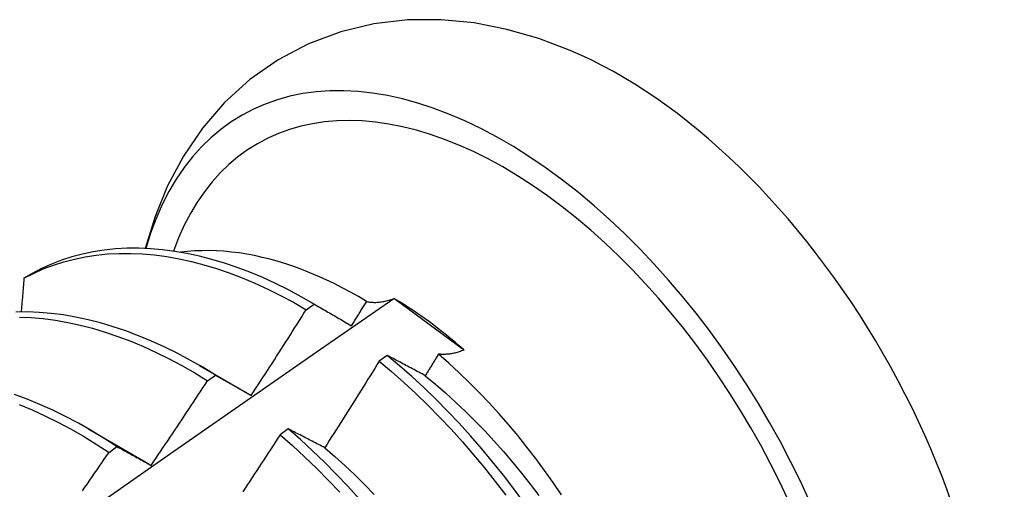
# Model space of a CAD drawing. Header units: inches. Extents: x 23 to 668, y 73 to 305.
# Tile 145 of 148: x 645.716 to 646.026, y 245.956 to 246.103. Entities that reach past the tile are written whole.
import ezdxf

# ---------------------------------------------------------------- set-up
doc = ezdxf.new("R2010")
doc.units = ezdxf.units.IN
doc.header["$MEASUREMENT"] = 0
doc.layers.add('Visible Edges(ANSI)', color=7, linetype='Continuous', lineweight=25)

msp = doc.modelspace()

# ---------------------------------------------------------------- linework, layer by layer
at = {"layer": 'Visible Edges(ANSI)'}
for p, q in [((645.7198, 246.02343), (645.71724, 246.02195)), ((645.80602, 246.01207), (645.8085, 246.01385)), ((645.80724, 246.01459), (645.81185, 246.01192)), ((645.83357, 246.01557), (645.83385, 246.01547)), ((645.83385, 246.01547), (645.85552, 245.99956)), ((645.83147, 245.99771), (645.82898, 245.99587)), ((645.85552, 245.99956), (645.85564, 245.99936)), ((645.77244, 245.99455), (645.78841, 245.98531)), ((645.77501, 245.98971), (645.77749, 245.99151)), ((645.78841, 245.98531), (645.78874, 245.98512)), ((645.73764, 245.97451), (645.75361, 245.96527)), ((645.80033, 245.97461), (645.79784, 245.97276)), ((645.74399, 245.96722), (645.74647, 245.96903))]:
    msp.add_line(p, q, dxfattribs=at)
at = {"layer": 'Visible Edges(ANSI)', "flags": 128}
for points in [[(645.88906, 246.09359), (645.87922, 246.09731), (645.86916, 246.10022), (645.85889, 246.10222), (645.84844, 246.10325), (645.83787, 246.10319), (645.8273, 246.10196), (645.81687, 246.09948), (645.80676, 246.09569), (645.79718, 246.09065), (645.78831, 246.08445), (645.78034, 246.07721), (645.77335, 246.06911), (645.76738, 246.06034), (645.76243, 246.05104), (645.75846, 246.04134), (645.75539, 246.03133)], [(645.8085, 246.01385), (645.80446, 246.01616), (645.80042, 246.01832), (645.79638, 246.02031), (645.79234, 246.02215), (645.78832, 246.02383), (645.78431, 246.02535), (645.78032, 246.0267), (645.77635, 246.02788), (645.77241, 246.0289), (645.76851, 246.02974), (645.76464, 246.03041), (645.76082, 246.03091), (645.75704, 246.03124), (645.75332, 246.03139), (645.74965, 246.03137), (645.74604, 246.03118), (645.74249, 246.03081), (645.73902, 246.03027), (645.73561, 246.02956), (645.73228, 246.02867), (645.72903, 246.02761), (645.72587, 246.02639), (645.72279, 246.02499), (645.7198, 246.02343)], [(645.71724, 246.02195), (645.72024, 246.0235), (645.72332, 246.02488), (645.72649, 246.0261), (645.72975, 246.02714), (645.73308, 246.02801), (645.73649, 246.02872), (645.73997, 246.02924), (645.74352, 246.0296), (645.74714, 246.02978), (645.75081, 246.02979), (645.75454, 246.02962), (645.75832, 246.02928), (645.76215, 246.02876), (645.76602, 246.02808), (645.76992, 246.02722), (645.77386, 246.02619), (645.77783, 246.025), (645.78182, 246.02364), (645.78584, 246.02211), (645.78986, 246.02042), (645.7939, 246.01857), (645.79794, 246.01656), (645.80198, 246.01439), (645.80602, 246.01207)], [(645.82503, 246.01466), (645.82248, 246.01617), (645.81993, 246.0176), (645.81738, 246.01897), (645.81482, 246.02026), (645.81227, 246.02148), (645.80972, 246.02263), (645.80719, 246.0237), (645.80466, 246.0247), (645.80214, 246.02562), (645.79964, 246.02646), (645.79715, 246.02723), (645.79467, 246.02792), (645.7922, 246.02853), (645.78975, 246.02907), (645.78732, 246.02953), (645.78491, 246.02991), (645.78251, 246.03021), (645.78014, 246.03043), (645.77779, 246.03058), (645.77546, 246.03064), (645.77316, 246.03063), (645.77088, 246.03054), (645.76864, 246.03037), (645.76643, 246.03012)], [(645.71724, 246.02195), (645.71721, 246.02151), (645.71717, 246.02107), (645.71713, 246.02063), (645.71709, 246.02019), (645.71706, 246.01975), (645.71702, 246.01931), (645.71698, 246.01886), (645.71694, 246.01842), (645.71691, 246.01798), (645.71687, 246.01754), (645.71683, 246.0171), (645.71679, 246.01666), (645.71676, 246.01622), (645.71672, 246.01578), (645.71668, 246.01534), (645.71664, 246.0149), (645.71661, 246.01446), (645.71657, 246.01401), (645.71653, 246.01357), (645.71649, 246.01313), (645.71645, 246.01269), (645.71641, 246.01225), (645.71638, 246.01181), (645.71634, 246.01136)], [(645.69521, 245.91907), (645.71828, 245.9353), (645.74135, 245.95148), (645.76441, 245.96759), (645.78747, 245.98364), (645.81052, 245.99963), (645.83357, 246.01557)], [(645.8085, 246.01385), (645.80898, 246.01358), (645.80946, 246.0133), (645.80994, 246.01302), (645.81043, 246.01274), (645.81091, 246.01246), (645.8114, 246.01218), (645.81188, 246.0119), (645.81237, 246.01162), (645.81286, 246.01134), (645.81334, 246.01105), (645.81383, 246.01077), (645.81432, 246.01049), (645.81481, 246.0102), (645.81531, 246.00991), (645.8158, 246.00963), (645.81629, 246.00934), (645.81678, 246.00905), (645.81728, 246.00876), (645.81777, 246.00847), (645.81827, 246.00818), (645.81877, 246.00789), (645.81926, 246.00759), (645.81976, 246.0073), (645.82026, 246.00701)], [(645.82026, 246.00701), (645.82046, 246.00732), (645.82066, 246.00764), (645.82086, 246.00796), (645.82106, 246.00828), (645.82126, 246.0086), (645.82146, 246.00892), (645.82166, 246.00924), (645.82186, 246.00955), (645.82206, 246.00987), (645.82225, 246.01019), (645.82245, 246.01051), (645.82265, 246.01083), (645.82285, 246.01115), (645.82305, 246.01147), (645.82325, 246.01179), (645.82345, 246.01211), (645.82365, 246.01243), (645.82384, 246.01274), (645.82404, 246.01306), (645.82424, 246.01338), (645.82444, 246.0137), (645.82464, 246.01402), (645.82483, 246.01434), (645.82503, 246.01466)], [(645.82503, 246.01466), (645.82534, 246.01459), (645.82565, 246.01454), (645.82596, 246.01449), (645.82628, 246.01445), (645.8266, 246.01442), (645.82693, 246.01439), (645.82727, 246.01438), (645.8276, 246.01438), (645.82795, 246.01438), (645.82829, 246.0144), (645.82864, 246.01442), (645.829, 246.01446), (645.82936, 246.0145), (645.82972, 246.01455), (645.83009, 246.01461), (645.83046, 246.01468), (645.83084, 246.01476), (645.83122, 246.01485), (645.8316, 246.01494), (645.83199, 246.01505), (645.83238, 246.01517), (645.83277, 246.01529), (645.83317, 246.01542), (645.83357, 246.01557)], [(645.77749, 245.99151), (645.77346, 245.99396), (645.76942, 245.99625), (645.76538, 245.9984), (645.76134, 246.00039), (645.7573, 246.00222), (645.75328, 246.00389), (645.74927, 246.00539), (645.74528, 246.00673), (645.74132, 246.00791), (645.73738, 246.00891), (645.73348, 246.00974), (645.72962, 246.01041), (645.7258, 246.0109), (645.72202, 246.01121), (645.7183, 246.01136), (645.71463, 246.01133)], [(645.71579, 246.00975), (645.71952, 246.00959), (645.7233, 246.00926), (645.72712, 246.00876), (645.73099, 246.00808), (645.73489, 246.00724), (645.73883, 246.00622), (645.7428, 246.00504), (645.74679, 246.00368), (645.7508, 246.00217), (645.75482, 246.00048), (645.75886, 245.99864), (645.7629, 245.99664), (645.76694, 245.99448), (645.77098, 245.99217), (645.77501, 245.98971)], [(645.78874, 245.98512), (645.78947, 245.98624), (645.79019, 245.98735), (645.79092, 245.98847), (645.79165, 245.98959), (645.79238, 245.99071), (645.7931, 245.99183), (645.79383, 245.99295), (645.79455, 245.99407), (645.79527, 245.99519), (645.796, 245.99631), (645.79672, 245.99743), (645.79744, 245.99855), (645.79816, 245.99968), (645.79888, 246.0008), (645.79959, 246.00193), (645.80031, 246.00305), (645.80103, 246.00418), (645.80174, 246.0053), (645.80246, 246.00643), (645.80317, 246.00756), (645.80388, 246.00868), (645.8046, 246.00981), (645.80531, 246.01094), (645.80602, 246.01207)], [(645.84348, 245.99133), (645.84297, 245.9916), (645.84246, 245.99187), (645.84195, 245.99215), (645.84144, 245.99242), (645.84094, 245.99269), (645.84043, 245.99296), (645.83993, 245.99323), (645.83942, 245.9935), (645.83892, 245.99377), (645.83842, 245.99404), (645.83791, 245.9943), (645.83741, 245.99457), (645.83691, 245.99483), (645.83641, 245.9951), (645.83592, 245.99536), (645.83542, 245.99563), (645.83492, 245.99589), (645.83443, 245.99615), (645.83393, 245.99641), (645.83344, 245.99668), (645.83294, 245.99694), (645.83245, 245.99719), (645.83196, 245.99745), (645.83147, 245.99771)], [(645.87455, 245.95132), (645.87133, 245.9557), (645.86804, 245.96001), (645.86466, 245.96423), (645.86122, 245.96837), (645.8577, 245.97241), (645.85411, 245.97636), (645.85047, 245.9802), (645.84677, 245.98394), (645.84301, 245.98756), (645.83921, 245.99107), (645.83536, 245.99445), (645.83147, 245.99771)], [(645.84764, 245.99813), (645.84747, 245.99784), (645.8473, 245.99756), (645.84712, 245.99728), (645.84695, 245.99699), (645.84678, 245.99671), (645.8466, 245.99642), (645.84643, 245.99614), (645.84626, 245.99586), (645.84608, 245.99557), (645.84591, 245.99529), (645.84574, 245.99501), (645.84556, 245.99472), (645.84539, 245.99444), (645.84522, 245.99416), (645.84504, 245.99387), (645.84487, 245.99359), (645.8447, 245.99331), (645.84452, 245.99302), (645.84435, 245.99274), (645.84417, 245.99246), (645.844, 245.99218), (645.84383, 245.99189), (645.84365, 245.99161), (645.84348, 245.99133)], [(645.85564, 245.99936), (645.85527, 245.99922), (645.8549, 245.99909), (645.85454, 245.99896), (645.85417, 245.99885), (645.85381, 245.99874), (645.85346, 245.99863), (645.85311, 245.99854), (645.85276, 245.99845), (645.85241, 245.99837), (645.85207, 245.9983), (645.85173, 245.99824), (645.85139, 245.99818), (645.85106, 245.99813), (645.85073, 245.99809), (645.8504, 245.99806), (645.85008, 245.99804), (645.84976, 245.99802), (645.84945, 245.99801), (645.84913, 245.99801), (645.84883, 245.99802), (645.84852, 245.99803), (645.84823, 245.99806), (645.84793, 245.99809), (645.84764, 245.99813)], [(645.88634, 245.95389), (645.88371, 245.95774), (645.88102, 245.96152), (645.87826, 245.96524), (645.87544, 245.96889), (645.87255, 245.97247), (645.86961, 245.97598), (645.86662, 245.9794), (645.86357, 245.98275), (645.86047, 245.98601), (645.85732, 245.98919), (645.85413, 245.99227), (645.8509, 245.99525), (645.84764, 245.99813)], [(645.82898, 245.99587), (645.82827, 245.99473), (645.82757, 245.99359), (645.82686, 245.99245), (645.82615, 245.99131), (645.82545, 245.99018), (645.82474, 245.98904), (645.82403, 245.98791), (645.82332, 245.98677), (645.8226, 245.98563), (645.82189, 245.9845), (645.82118, 245.98337), (645.82046, 245.98223), (645.81975, 245.9811), (645.81903, 245.97997), (645.81832, 245.97884), (645.8176, 245.97771), (645.81688, 245.97658), (645.81616, 245.97545), (645.81544, 245.97432), (645.81472, 245.97319), (645.814, 245.97206), (645.81328, 245.97093), (645.81256, 245.96981), (645.81183, 245.96868)], [(645.82898, 245.99587), (645.83287, 245.9926), (645.83671, 245.98921), (645.84051, 245.98569), (645.84426, 245.98206), (645.84796, 245.97831), (645.8516, 245.97446), (645.85518, 245.97051), (645.85869, 245.96646), (645.86214, 245.96231), (645.8655, 245.95808), (645.86879, 245.95377)], [(645.77749, 245.99151), (645.77795, 245.99125), (645.77841, 245.99099), (645.77887, 245.99073), (645.77933, 245.99047), (645.77979, 245.99021), (645.78026, 245.98995), (645.78072, 245.98969), (645.78119, 245.98943), (645.78165, 245.98917), (645.78212, 245.9889), (645.78259, 245.98864), (645.78306, 245.98837), (645.78353, 245.98811), (645.784, 245.98784), (645.78447, 245.98757), (645.78494, 245.9873), (645.78541, 245.98703), (645.78588, 245.98676), (645.78636, 245.98649), (645.78683, 245.98622), (645.78731, 245.98594), (645.78778, 245.98567), (645.78826, 245.9854), (645.78874, 245.98512)], [(645.84348, 245.99133), (645.84669, 245.98867), (645.84986, 245.98591), (645.85301, 245.98305), (645.85611, 245.9801), (645.85917, 245.97706), (645.86219, 245.97394), (645.86516, 245.97073), (645.86809, 245.96745), (645.87095, 245.9641), (645.87377, 245.96067), (645.87652, 245.95718), (645.87921, 245.95363)], [(645.7572, 245.96312), (645.75795, 245.96422), (645.7587, 245.96533), (645.75945, 245.96643), (645.7602, 245.96753), (645.76095, 245.96863), (645.7617, 245.96974), (645.76245, 245.97084), (645.76319, 245.97195), (645.76394, 245.97305), (645.76468, 245.97416), (645.76542, 245.97527), (645.76617, 245.97637), (645.76691, 245.97748), (645.76765, 245.97859), (645.76839, 245.9797), (645.76913, 245.98081), (645.76987, 245.98192), (645.7706, 245.98303), (645.77134, 245.98414), (645.77207, 245.98526), (645.77281, 245.98637), (645.77354, 245.98748), (645.77428, 245.9886), (645.77501, 245.98971)], [(645.74647, 245.96903), (645.74245, 245.97162), (645.73842, 245.97406), (645.73438, 245.97635), (645.73034, 245.97848), (645.7263, 245.98046), (645.72227, 245.98228), (645.71824, 245.98394), (645.71423, 245.98544)], [(645.71576, 245.98222), (645.71979, 245.98055), (645.72382, 245.97872), (645.72786, 245.97673), (645.7319, 245.97458), (645.73594, 245.97228), (645.73997, 245.96982), (645.74399, 245.96722)], [(645.79784, 245.97276), (645.79711, 245.97163), (645.79638, 245.97051), (645.79565, 245.96939), (645.79492, 245.96826), (645.79419, 245.96714), (645.79346, 245.96602), (645.79273, 245.9649), (645.792, 245.96378), (645.79126, 245.96266), (645.79053, 245.96154), (645.78979, 245.96042), (645.78905, 245.95931), (645.78832, 245.95819), (645.78758, 245.95707), (645.78684, 245.95596), (645.7861, 245.95484)], [(645.79784, 245.97276), (645.80169, 245.96937), (645.80549, 245.96586), (645.80924, 245.96224), (645.81295, 245.9585), (645.81659, 245.95466)], [(645.81183, 245.96868), (645.81134, 245.96894), (645.81085, 245.96919), (645.81037, 245.96944), (645.80988, 245.9697), (645.8094, 245.96995), (645.80891, 245.9702), (645.80843, 245.97045), (645.80794, 245.9707), (645.80746, 245.97095), (645.80698, 245.9712), (645.8065, 245.97145), (645.80602, 245.9717), (645.80554, 245.97194), (645.80506, 245.97219), (645.80459, 245.97243), (645.80411, 245.97268), (645.80363, 245.97292), (645.80316, 245.97317), (645.80269, 245.97341), (645.80221, 245.97365), (645.80174, 245.97389), (645.80127, 245.97413), (645.8008, 245.97437), (645.80033, 245.97461)], [(645.82269, 245.95261), (645.8191, 245.95655), (645.81545, 245.96039), (645.81175, 245.96412), (645.80799, 245.96773), (645.80418, 245.97123), (645.80033, 245.97461)], [(645.73565, 245.95517), (645.73641, 245.95626), (645.73717, 245.95735), (645.73793, 245.95845), (645.73869, 245.95954), (645.73945, 245.96064), (645.74021, 245.96173), (645.74097, 245.96283), (645.74172, 245.96393), (645.74248, 245.96503), (645.74323, 245.96613), (645.74399, 245.96722)], [(645.74647, 245.96903), (645.74691, 245.96879), (645.74735, 245.96855), (645.74779, 245.96832), (645.74823, 245.96808), (645.74867, 245.96784), (645.74911, 245.9676), (645.74955, 245.96736), (645.75, 245.96711), (645.75044, 245.96687), (645.75089, 245.96663), (645.75133, 245.96638), (645.75178, 245.96614), (645.75223, 245.96589), (645.75268, 245.96564), (645.75313, 245.96539), (645.75358, 245.96514), (645.75403, 245.9649), (645.75448, 245.96464), (645.75493, 245.96439), (645.75538, 245.96414), (645.75584, 245.96389), (645.75629, 245.96363), (645.75675, 245.96338), (645.7572, 245.96312)], [(645.81183, 245.96868), (645.81501, 245.96592), (645.81816, 245.96307), (645.82127, 245.96013), (645.82434, 245.9571), (645.82736, 245.95398)], [(645.75361, 245.96528), (645.75376, 245.96519), (645.75391, 245.9651), (645.75406, 245.96501), (645.75421, 245.96493), (645.75436, 245.96484), (645.75451, 245.96475), (645.75466, 245.96466), (645.75481, 245.96457), (645.75496, 245.96448), (645.75511, 245.9644), (645.75525, 245.96431), (645.7554, 245.96422), (645.75555, 245.96413), (645.7557, 245.96404), (645.75585, 245.96395), (645.756, 245.96386), (645.75615, 245.96377), (645.7563, 245.96367), (645.75645, 245.96358), (645.7566, 245.96349), (645.75675, 245.9634), (645.7569, 245.96331), (645.75705, 245.96322), (645.7572, 245.96312)]]:
    msp.add_lwpolyline(points, dxfattribs=at)
at = {"layer": 'Visible Edges(ANSI)'}
for centre, major_axis, start_param, end_param in [((645.86835, 245.92952), (0.08271, -0.14363), 5.844764, 9.936668), ((645.90454, 245.95036), (-0.08271, 0.14363), 3.792594, 5.632184), ((645.86835, 245.92952), (0.07761, -0.13476), 5.914128, 9.883691), ((645.83211, 245.90865), (0.06583, -0.11431), 2.104473, 2.339513)]:
    msp.add_ellipse(centre, major_axis=major_axis, ratio=0.578093, start_param=start_param, end_param=end_param, dxfattribs=at)

doc.saveas('drawing.dxf')
